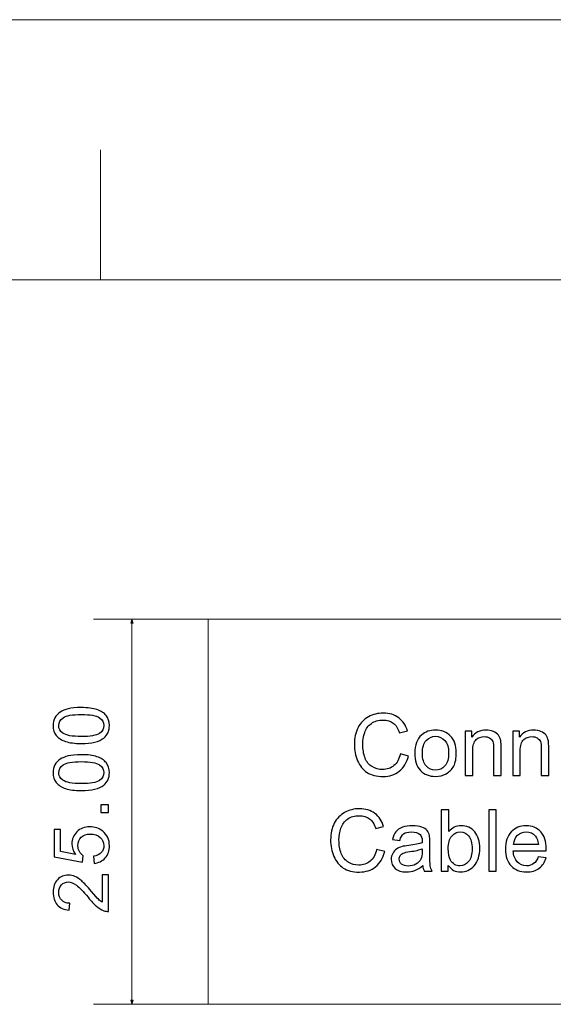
# Model space of a CAD drawing. Header units: millimetres. Extents: x -371 to 373, y -280 to 256.
# Tile 67 of 103: x -102 to -67, y 192 to 256. Entities that reach past the tile are written whole.
import ezdxf
from ezdxf.lldxf.tags import DXFTag

# ---------------------------------------------------------------- set-up
doc = ezdxf.new("R2010")
doc.units = ezdxf.units.MM
doc.header["$MEASUREMENT"] = 0
doc.layers.add('layer 1', color=7, linetype='Continuous')
tags = doc.linetypes.add('New Line1', pattern=[1, 0.5, -0.5]).pattern_tags.tags
tags[6:7] = [DXFTag(74, 4), DXFTag(75, 0), DXFTag(340, '0'), DXFTag(46, 1.0), DXFTag(50, 0.0), DXFTag(44, 0.0), DXFTag(45, 0.0)]
tags[4:5] = [DXFTag(74, 4), DXFTag(75, 0), DXFTag(340, '0'), DXFTag(46, 1.0), DXFTag(50, 0.0), DXFTag(44, 0.0), DXFTag(45, 0.0)]
tags = doc.linetypes.add('New Line3', pattern=[1, 0.5, -0.5]).pattern_tags.tags
tags[6:7] = [DXFTag(74, 4), DXFTag(75, 0), DXFTag(340, '0'), DXFTag(46, 1.0), DXFTag(50, 0.0), DXFTag(44, 0.0), DXFTag(45, 0.0)]
tags[4:5] = [DXFTag(74, 4), DXFTag(75, 0), DXFTag(340, '0'), DXFTag(46, 1.0), DXFTag(50, 0.0), DXFTag(44, 0.0), DXFTag(45, 0.0)]
tags = doc.linetypes.add('New Line4', pattern=[1, 0.5, -0.5]).pattern_tags.tags
tags[6:7] = [DXFTag(74, 4), DXFTag(75, 0), DXFTag(340, '0'), DXFTag(46, 1.0), DXFTag(50, 0.0), DXFTag(44, 0.0), DXFTag(45, 0.0)]
tags[4:5] = [DXFTag(74, 4), DXFTag(75, 0), DXFTag(340, '0'), DXFTag(46, 1.0), DXFTag(50, 0.0), DXFTag(44, 0.0), DXFTag(45, 0.0)]

msp = doc.modelspace()

# ---------------------------------------------------------------- linework, layer by layer
at = {"layer": 'layer 1', "color": 1, "lineweight": 5}
for points in [[(-370.7019, 255.9945), (-370.7019, 255.9945), (372.7678, 255.9945), (372.7678, 255.9945)], [(-370.7019, 255.9945), (-370.7019, 255.9945), (372.7678, 255.9945), (372.7678, 255.9945)], [(-370.7019, 255.9945), (-370.7019, 255.9945), (372.7678, 255.9945), (372.7678, 255.9945)], [(-96.538, 247.546), (-96.538, 247.546), (-96.538, 239.0974), (-96.538, 239.0974)], [(-96.538, 247.546), (-96.538, 247.546), (-96.538, 239.0974), (-96.538, 239.0974)], [(-96.538, 247.546), (-96.538, 247.546), (-96.538, 239.0974), (-96.538, 239.0974)]]:
    msp.add_open_spline(points, degree=3, dxfattribs=at)
at = {"layer": 'layer 1', "color": 5, "lineweight": 9}
msp.add_open_spline([(355.8708, 239.0974), (355.8708, 239.0974), (-353.8048, 239.0974), (-353.8048, 239.0974)], degree=3, dxfattribs=at)
at = {"layer": 'layer 1', "lineweight": 0}
for points in [[(-44.5471, 217.0729), (-44.5471, 217.0729), (-96.9837, 217.0729), (-96.9837, 217.0729)], [(-94.4837, 192.0729), (-94.4837, 192.0729), (-94.4837, 217.0729), (-94.4837, 217.0729)], [(-44.5471, 192.0729), (-44.5471, 192.0729), (-96.9837, 192.0729), (-96.9837, 192.0729)]]:
    msp.add_open_spline(points, degree=3, dxfattribs=at)
for points in [[(-94.4122, 216.8062), (-94.4122, 216.8062), (-94.4837, 217.0729), (-94.4837, 217.0729), (-94.4837, 217.0729), (-94.4837, 217.0729), (-94.5551, 216.8062), (-94.5551, 216.8062), (-94.5551, 216.8062), (-94.5551, 216.8062), (-94.4122, 216.8062), (-94.4122, 216.8062)], [(-94.4122, 192.3395), (-94.4122, 192.3395), (-94.4837, 192.0729), (-94.4837, 192.0729), (-94.4837, 192.0729), (-94.4837, 192.0729), (-94.5551, 192.3395), (-94.5551, 192.3395), (-94.5551, 192.3395), (-94.5551, 192.3395), (-94.4122, 192.3395), (-94.4122, 192.3395)]]:
    msp.add_open_spline(points, degree=3, knots=[0, 0, 0, 0, 0.25, 0.25, 0.25, 0.25, 0.5, 0.5, 0.5, 0.5, 1, 1, 1, 1], dxfattribs=at)
at = {"layer": 'layer 1', "linetype": 'New Line1', "lineweight": 9}
msp.add_open_spline([(-89.5471, 192.0729), (-89.5471, 192.0729), (-89.5471, 217.0729), (-89.5471, 217.0729)], degree=3, dxfattribs=at)
at = {"layer": 'layer 1', "linetype": 'New Line4', "lineweight": 9}
msp.add_open_spline([(-89.5471, 217.0729), (-89.5471, 217.0729), (-44.5471, 217.0729), (-44.5471, 217.0729)], degree=3, dxfattribs=at)
at = {"layer": 'layer 1'}
for points, knots in [([(-97.7756, 209.0066), (-98.1981, 209.0066), (-98.5397, 209.0499), (-98.7981, 209.1366), (-98.7981, 209.1366), (-99.0572, 209.2241), (-99.2564, 209.3533), (-99.3956, 209.5249), (-99.3956, 209.5249), (-99.5347, 209.6958), (-99.6039, 209.9116), (-99.6039, 210.1716), (-99.6039, 210.1716), (-99.6039, 210.3633), (-99.5656, 210.5316), (-99.4881, 210.6774), (-99.4881, 210.6774), (-99.4106, 210.8224), (-99.2989, 210.9424), (-99.1531, 211.0358), (-99.1531, 211.0358), (-99.0081, 211.1291), (-98.8306, 211.2024), (-98.6214, 211.2558), (-98.6214, 211.2558), (-98.4122, 211.3099), (-98.1297, 211.3366), (-97.7756, 211.3366), (-97.7756, 211.3366), (-97.3556, 211.3366), (-97.0156, 211.2933), (-96.7572, 211.2074), (-96.7572, 211.2074), (-96.4981, 211.1216), (-96.2989, 210.9924), (-96.1589, 210.8208), (-96.1589, 210.8208), (-96.0189, 210.6499), (-95.9489, 210.4333), (-95.9489, 210.1716), (-95.9489, 210.1716), (-95.9489, 209.8274), (-96.0714, 209.5566), (-96.3172, 209.3599), (-96.3172, 209.3599), (-96.6172, 209.1241), (-97.1031, 209.0066), (-97.7756, 209.0066)], [0, 0, 0, 0, 0.0769231, 0.0769231, 0.0769231, 0.0769231, 0.1538462, 0.1538462, 0.1538462, 0.1538462, 0.2307692, 0.2307692, 0.2307692, 0.2307692, 0.3076923, 0.3076923, 0.3076923, 0.3076923, 0.3846154, 0.3846154, 0.3846154, 0.3846154, 0.4615385, 0.4615385, 0.4615385, 0.4615385, 0.5384615, 0.5384615, 0.5384615, 0.5384615, 0.6153846, 0.6153846, 0.6153846, 0.6153846, 0.6923077, 0.6923077, 0.6923077, 0.6923077, 0.7692308, 0.7692308, 0.7692308, 0.7692308, 0.8461538, 0.8461538, 0.8461538, 0.8461538, 1, 1, 1, 1]), ([(-77.062, 208.3264), (-77.062, 208.3264), (-76.5342, 208.193), (-76.5342, 208.193), (-76.5342, 208.193), (-76.6444, 207.7606), (-76.8425, 207.4319), (-77.1286, 207.2051), (-77.1286, 207.2051), (-77.4147, 206.9782), (-77.7647, 206.8643), (-78.1786, 206.8643), (-78.1786, 206.8643), (-78.6064, 206.8643), (-78.9546, 206.9514), (-79.2231, 207.1264), (-79.2231, 207.1264), (-79.4916, 207.3004), (-79.6953, 207.5532), (-79.8351, 207.8838), (-79.8351, 207.8838), (-79.9749, 208.2153), (-80.0453, 208.5699), (-80.0453, 208.9495), (-80.0453, 208.9495), (-80.0453, 209.3634), (-79.9666, 209.7245), (-79.8083, 210.0329), (-79.8083, 210.0329), (-79.6499, 210.3412), (-79.4249, 210.5755), (-79.1333, 210.7357), (-79.1333, 210.7357), (-78.8416, 210.8958), (-78.5203, 210.9755), (-78.1703, 210.9755), (-78.1703, 210.9755), (-77.7722, 210.9755), (-77.4379, 210.8745), (-77.1675, 210.6718), (-77.1675, 210.6718), (-76.8962, 210.469), (-76.7073, 210.1847), (-76.6008, 209.8181), (-76.6008, 209.8181), (-76.6008, 209.8181), (-77.1175, 209.6958), (-77.1175, 209.6958), (-77.1175, 209.6958), (-77.2092, 209.9847), (-77.3434, 210.1958), (-77.5184, 210.3273), (-77.5184, 210.3273), (-77.6934, 210.4597), (-77.9138, 210.5255), (-78.1796, 210.5255), (-78.1796, 210.5255), (-78.4842, 210.5255), (-78.7398, 210.4523), (-78.9444, 210.306), (-78.9444, 210.306), (-79.149, 210.1597), (-79.2935, 209.9625), (-79.3759, 209.7162), (-79.3759, 209.7162), (-79.4592, 209.469), (-79.5009, 209.2144), (-79.5009, 208.9523), (-79.5009, 208.9523), (-79.5009, 208.6143), (-79.4518, 208.319), (-79.3536, 208.0671), (-79.3536, 208.0671), (-79.2555, 207.8143), (-79.1027, 207.6264), (-78.8953, 207.5014), (-78.8953, 207.5014), (-78.6879, 207.3764), (-78.4638, 207.3143), (-78.2222, 207.3143), (-78.2222, 207.3143), (-77.9277, 207.3143), (-77.6796, 207.3995), (-77.4759, 207.569), (-77.4759, 207.569), (-77.2721, 207.7393), (-77.1342, 207.9912), (-77.062, 208.3264)], [0, 0, 0, 0, 0.0434783, 0.0434783, 0.0434783, 0.0434783, 0.0869565, 0.0869565, 0.0869565, 0.0869565, 0.1304348, 0.1304348, 0.1304348, 0.1304348, 0.173913, 0.173913, 0.173913, 0.173913, 0.2173913, 0.2173913, 0.2173913, 0.2173913, 0.2608696, 0.2608696, 0.2608696, 0.2608696, 0.3043478, 0.3043478, 0.3043478, 0.3043478, 0.3478261, 0.3478261, 0.3478261, 0.3478261, 0.3913043, 0.3913043, 0.3913043, 0.3913043, 0.4347826, 0.4347826, 0.4347826, 0.4347826, 0.4782609, 0.4782609, 0.4782609, 0.4782609, 0.5217391, 0.5217391, 0.5217391, 0.5217391, 0.5652174, 0.5652174, 0.5652174, 0.5652174, 0.6086957, 0.6086957, 0.6086957, 0.6086957, 0.6521739, 0.6521739, 0.6521739, 0.6521739, 0.6956522, 0.6956522, 0.6956522, 0.6956522, 0.7391304, 0.7391304, 0.7391304, 0.7391304, 0.7826087, 0.7826087, 0.7826087, 0.7826087, 0.826087, 0.826087, 0.826087, 0.826087, 0.8695652, 0.8695652, 0.8695652, 0.8695652, 0.9130435, 0.9130435, 0.9130435, 0.9130435, 1, 1, 1, 1]), ([(-97.7739, 209.4566), (-97.1847, 209.4566), (-96.7931, 209.5249), (-96.5997, 209.6624), (-96.5997, 209.6624), (-96.4056, 209.7999), (-96.3089, 209.9699), (-96.3089, 210.1716), (-96.3089, 210.1716), (-96.3089, 210.3733), (-96.4064, 210.5433), (-96.6006, 210.6808), (-96.6006, 210.6808), (-96.7956, 210.8183), (-97.1864, 210.8866), (-97.7739, 210.8866), (-97.7739, 210.8866), (-98.3631, 210.8866), (-98.7547, 210.8183), (-98.9481, 210.6808), (-98.9481, 210.6808), (-99.1422, 210.5441), (-99.2389, 210.3724), (-99.2389, 210.1666), (-99.2389, 210.1666), (-99.2389, 209.9649), (-99.1531, 209.8033), (-98.9822, 209.6824), (-98.9822, 209.6824), (-98.7647, 209.5316), (-98.3614, 209.4566), (-97.7739, 209.4566)], [0, 0, 0, 0, 0.1111111, 0.1111111, 0.1111111, 0.1111111, 0.2222222, 0.2222222, 0.2222222, 0.2222222, 0.3333333, 0.3333333, 0.3333333, 0.3333333, 0.4444444, 0.4444444, 0.4444444, 0.4444444, 0.5555556, 0.5555556, 0.5555556, 0.5555556, 0.6666667, 0.6666667, 0.6666667, 0.6666667, 0.7777778, 0.7777778, 0.7777778, 0.7777778, 1, 1, 1, 1]), ([(-76.1277, 208.3727), (-76.1277, 208.9051), (-75.9795, 209.2995), (-75.6823, 209.556), (-75.6823, 209.556), (-75.4351, 209.769), (-75.1323, 209.8755), (-74.7758, 209.8755), (-74.7758, 209.8755), (-74.3804, 209.8755), (-74.0564, 209.7458), (-73.8045, 209.4866), (-73.8045, 209.4866), (-73.5536, 209.2282), (-73.4276, 208.8699), (-73.4276, 208.4134), (-73.4276, 208.4134), (-73.4276, 208.043), (-73.4832, 207.7523), (-73.5943, 207.5403), (-73.5943, 207.5403), (-73.7054, 207.3282), (-73.8675, 207.1634), (-74.0804, 207.0458), (-74.0804, 207.0458), (-74.2925, 206.9282), (-74.5249, 206.8699), (-74.7758, 206.8699), (-74.7758, 206.8699), (-75.1795, 206.8699), (-75.5054, 206.9986), (-75.7545, 207.2569), (-75.7545, 207.2569), (-76.0036, 207.5153), (-76.1277, 207.8875), (-76.1277, 208.3727)], [0, 0, 0, 0, 0.1, 0.1, 0.1, 0.1, 0.2, 0.2, 0.2, 0.2, 0.3, 0.3, 0.3, 0.3, 0.4, 0.4, 0.4, 0.4, 0.5, 0.5, 0.5, 0.5, 0.6, 0.6, 0.6, 0.6, 0.7, 0.7, 0.7, 0.7, 0.8, 0.8, 0.8, 0.8, 1, 1, 1, 1]), ([(-72.8545, 206.931), (-72.8545, 206.931), (-72.8545, 209.8144), (-72.8545, 209.8144), (-72.8545, 209.8144), (-72.8545, 209.8144), (-72.4156, 209.8144), (-72.4156, 209.8144), (-72.4156, 209.8144), (-72.4156, 209.8144), (-72.4156, 209.4051), (-72.4156, 209.4051), (-72.4156, 209.4051), (-72.2045, 209.719), (-71.899, 209.8755), (-71.4999, 209.8755), (-71.4999, 209.8755), (-71.3258, 209.8755), (-71.1666, 209.844), (-71.0212, 209.7819), (-71.0212, 209.7819), (-70.8758, 209.7199), (-70.7666, 209.6375), (-70.6943, 209.5366), (-70.6943, 209.5366), (-70.6221, 209.4356), (-70.5712, 209.3153), (-70.5425, 209.1764), (-70.5425, 209.1764), (-70.5249, 209.0856), (-70.5156, 208.9273), (-70.5156, 208.7014), (-70.5156, 208.7014), (-70.5156, 208.7014), (-70.5156, 206.931), (-70.5156, 206.931), (-70.5156, 206.931), (-70.5156, 206.931), (-71.0045, 206.931), (-71.0045, 206.931), (-71.0045, 206.931), (-71.0045, 206.931), (-71.0045, 208.6829), (-71.0045, 208.6829), (-71.0045, 208.6829), (-71.0045, 208.8819), (-71.023, 209.031), (-71.061, 209.1292), (-71.061, 209.1292), (-71.099, 209.2273), (-71.1666, 209.306), (-71.2629, 209.3653), (-71.2629, 209.3653), (-71.3591, 209.4236), (-71.473, 209.4532), (-71.6027, 209.4532), (-71.6027, 209.4532), (-71.8101, 209.4532), (-71.9888, 209.3875), (-72.1397, 209.2551), (-72.1397, 209.2551), (-72.2906, 209.1236), (-72.3656, 208.8727), (-72.3656, 208.5042), (-72.3656, 208.5042), (-72.3656, 208.5042), (-72.3656, 206.931), (-72.3656, 206.931), (-72.3656, 206.931), (-72.3656, 206.931), (-72.8545, 206.931), (-72.8545, 206.931)], [0, 0, 0, 0, 0.0526316, 0.0526316, 0.0526316, 0.0526316, 0.1052632, 0.1052632, 0.1052632, 0.1052632, 0.1578947, 0.1578947, 0.1578947, 0.1578947, 0.2105263, 0.2105263, 0.2105263, 0.2105263, 0.2631579, 0.2631579, 0.2631579, 0.2631579, 0.3157895, 0.3157895, 0.3157895, 0.3157895, 0.3684211, 0.3684211, 0.3684211, 0.3684211, 0.4210526, 0.4210526, 0.4210526, 0.4210526, 0.4736842, 0.4736842, 0.4736842, 0.4736842, 0.5263158, 0.5263158, 0.5263158, 0.5263158, 0.5789474, 0.5789474, 0.5789474, 0.5789474, 0.6315789, 0.6315789, 0.6315789, 0.6315789, 0.6842105, 0.6842105, 0.6842105, 0.6842105, 0.7368421, 0.7368421, 0.7368421, 0.7368421, 0.7894737, 0.7894737, 0.7894737, 0.7894737, 0.8421053, 0.8421053, 0.8421053, 0.8421053, 0.8947368, 0.8947368, 0.8947368, 0.8947368, 1, 1, 1, 1]), ([(-69.7647, 206.931), (-69.7647, 206.931), (-69.7647, 209.8144), (-69.7647, 209.8144), (-69.7647, 209.8144), (-69.7647, 209.8144), (-69.3258, 209.8144), (-69.3258, 209.8144), (-69.3258, 209.8144), (-69.3258, 209.8144), (-69.3258, 209.4051), (-69.3258, 209.4051), (-69.3258, 209.4051), (-69.1147, 209.719), (-68.8092, 209.8755), (-68.4101, 209.8755), (-68.4101, 209.8755), (-68.236, 209.8755), (-68.0768, 209.844), (-67.9314, 209.7819), (-67.9314, 209.7819), (-67.786, 209.7199), (-67.6768, 209.6375), (-67.6045, 209.5366), (-67.6045, 209.5366), (-67.5323, 209.4356), (-67.4814, 209.3153), (-67.4527, 209.1764), (-67.4527, 209.1764), (-67.4351, 209.0856), (-67.4258, 208.9273), (-67.4258, 208.7014), (-67.4258, 208.7014), (-67.4258, 208.7014), (-67.4258, 206.931), (-67.4258, 206.931), (-67.4258, 206.931), (-67.4258, 206.931), (-67.9147, 206.931), (-67.9147, 206.931), (-67.9147, 206.931), (-67.9147, 206.931), (-67.9147, 208.6829), (-67.9147, 208.6829), (-67.9147, 208.6829), (-67.9147, 208.8819), (-67.9332, 209.031), (-67.9712, 209.1292), (-67.9712, 209.1292), (-68.0092, 209.2273), (-68.0768, 209.306), (-68.1731, 209.3653), (-68.1731, 209.3653), (-68.2693, 209.4236), (-68.3832, 209.4532), (-68.5129, 209.4532), (-68.5129, 209.4532), (-68.7203, 209.4532), (-68.899, 209.3875), (-69.0499, 209.2551), (-69.0499, 209.2551), (-69.2008, 209.1236), (-69.2758, 208.8727), (-69.2758, 208.5042), (-69.2758, 208.5042), (-69.2758, 208.5042), (-69.2758, 206.931), (-69.2758, 206.931), (-69.2758, 206.931), (-69.2758, 206.931), (-69.7647, 206.931), (-69.7647, 206.931)], [0, 0, 0, 0, 0.0526316, 0.0526316, 0.0526316, 0.0526316, 0.1052632, 0.1052632, 0.1052632, 0.1052632, 0.1578947, 0.1578947, 0.1578947, 0.1578947, 0.2105263, 0.2105263, 0.2105263, 0.2105263, 0.2631579, 0.2631579, 0.2631579, 0.2631579, 0.3157895, 0.3157895, 0.3157895, 0.3157895, 0.3684211, 0.3684211, 0.3684211, 0.3684211, 0.4210526, 0.4210526, 0.4210526, 0.4210526, 0.4736842, 0.4736842, 0.4736842, 0.4736842, 0.5263158, 0.5263158, 0.5263158, 0.5263158, 0.5789474, 0.5789474, 0.5789474, 0.5789474, 0.6315789, 0.6315789, 0.6315789, 0.6315789, 0.6842105, 0.6842105, 0.6842105, 0.6842105, 0.7368421, 0.7368421, 0.7368421, 0.7368421, 0.7894737, 0.7894737, 0.7894737, 0.7894737, 0.8421053, 0.8421053, 0.8421053, 0.8421053, 0.8947368, 0.8947368, 0.8947368, 0.8947368, 1, 1, 1, 1]), ([(-75.6277, 208.3718), (-75.6277, 208.0032), (-75.5471, 207.7273), (-75.386, 207.5449), (-75.386, 207.5449), (-75.224, 207.3616), (-75.0212, 207.2699), (-74.7758, 207.2699), (-74.7758, 207.2699), (-74.5332, 207.2699), (-74.3314, 207.3616), (-74.1693, 207.5458), (-74.1693, 207.5458), (-74.0082, 207.7301), (-73.9276, 208.0106), (-73.9276, 208.3875), (-73.9276, 208.3875), (-73.9276, 208.7431), (-74.0091, 209.0125), (-74.1712, 209.1949), (-74.1712, 209.1949), (-74.3332, 209.3782), (-74.5351, 209.4699), (-74.7758, 209.4699), (-74.7758, 209.4699), (-75.0212, 209.4699), (-75.224, 209.3792), (-75.386, 209.1968), (-75.386, 209.1968), (-75.5471, 209.0143), (-75.6277, 208.7393), (-75.6277, 208.3718)], [0, 0, 0, 0, 0.1111111, 0.1111111, 0.1111111, 0.1111111, 0.2222222, 0.2222222, 0.2222222, 0.2222222, 0.3333333, 0.3333333, 0.3333333, 0.3333333, 0.4444444, 0.4444444, 0.4444444, 0.4444444, 0.5555556, 0.5555556, 0.5555556, 0.5555556, 0.6666667, 0.6666667, 0.6666667, 0.6666667, 0.7777778, 0.7777778, 0.7777778, 0.7777778, 1, 1, 1, 1]), ([(-97.7756, 205.948), (-98.1981, 205.948), (-98.5397, 205.9913), (-98.7981, 206.078), (-98.7981, 206.078), (-99.0572, 206.1655), (-99.2564, 206.2947), (-99.3956, 206.4663), (-99.3956, 206.4663), (-99.5347, 206.6372), (-99.6039, 206.853), (-99.6039, 207.113), (-99.6039, 207.113), (-99.6039, 207.3047), (-99.5656, 207.473), (-99.4881, 207.6188), (-99.4881, 207.6188), (-99.4106, 207.7638), (-99.2989, 207.8838), (-99.1531, 207.9772), (-99.1531, 207.9772), (-99.0081, 208.0705), (-98.8306, 208.1438), (-98.6214, 208.1972), (-98.6214, 208.1972), (-98.4122, 208.2513), (-98.1297, 208.278), (-97.7756, 208.278), (-97.7756, 208.278), (-97.3556, 208.278), (-97.0156, 208.2347), (-96.7572, 208.1488), (-96.7572, 208.1488), (-96.4981, 208.063), (-96.2989, 207.9338), (-96.1589, 207.7622), (-96.1589, 207.7622), (-96.0189, 207.5913), (-95.9489, 207.3747), (-95.9489, 207.113), (-95.9489, 207.113), (-95.9489, 206.7688), (-96.0714, 206.498), (-96.3172, 206.3013), (-96.3172, 206.3013), (-96.6172, 206.0655), (-97.1031, 205.948), (-97.7756, 205.948)], [0, 0, 0, 0, 0.0769231, 0.0769231, 0.0769231, 0.0769231, 0.1538462, 0.1538462, 0.1538462, 0.1538462, 0.2307692, 0.2307692, 0.2307692, 0.2307692, 0.3076923, 0.3076923, 0.3076923, 0.3076923, 0.3846154, 0.3846154, 0.3846154, 0.3846154, 0.4615385, 0.4615385, 0.4615385, 0.4615385, 0.5384615, 0.5384615, 0.5384615, 0.5384615, 0.6153846, 0.6153846, 0.6153846, 0.6153846, 0.6923077, 0.6923077, 0.6923077, 0.6923077, 0.7692308, 0.7692308, 0.7692308, 0.7692308, 0.8461538, 0.8461538, 0.8461538, 0.8461538, 1, 1, 1, 1]), ([(-97.7739, 206.398), (-97.1847, 206.398), (-96.7931, 206.4663), (-96.5997, 206.6038), (-96.5997, 206.6038), (-96.4056, 206.7413), (-96.3089, 206.9113), (-96.3089, 207.113), (-96.3089, 207.113), (-96.3089, 207.3147), (-96.4064, 207.4847), (-96.6006, 207.6222), (-96.6006, 207.6222), (-96.7956, 207.7597), (-97.1864, 207.828), (-97.7739, 207.828), (-97.7739, 207.828), (-98.3631, 207.828), (-98.7547, 207.7597), (-98.9481, 207.6222), (-98.9481, 207.6222), (-99.1422, 207.4855), (-99.2389, 207.3138), (-99.2389, 207.108), (-99.2389, 207.108), (-99.2389, 206.9063), (-99.1531, 206.7447), (-98.9822, 206.6238), (-98.9822, 206.6238), (-98.7647, 206.473), (-98.3614, 206.398), (-97.7739, 206.398)], [0, 0, 0, 0, 0.1111111, 0.1111111, 0.1111111, 0.1111111, 0.2222222, 0.2222222, 0.2222222, 0.2222222, 0.3333333, 0.3333333, 0.3333333, 0.3333333, 0.4444444, 0.4444444, 0.4444444, 0.4444444, 0.5555556, 0.5555556, 0.5555556, 0.5555556, 0.6666667, 0.6666667, 0.6666667, 0.6666667, 0.7777778, 0.7777778, 0.7777778, 0.7777778, 1, 1, 1, 1]), ([(-96.0089, 204.526), (-96.0089, 204.526), (-96.5089, 204.526), (-96.5089, 204.526), (-96.5089, 204.526), (-96.5089, 204.526), (-96.5089, 205.026), (-96.5089, 205.026), (-96.5089, 205.026), (-96.5089, 205.026), (-96.0089, 205.026), (-96.0089, 205.026), (-96.0089, 205.026), (-96.0089, 205.026), (-96.0089, 204.526), (-96.0089, 204.526)], [0, 0, 0, 0, 0.2, 0.2, 0.2, 0.2, 0.4, 0.4, 0.4, 0.4, 0.6, 0.6, 0.6, 0.6, 1, 1, 1, 1]), ([(-78.6055, 202.1198), (-78.6055, 202.1198), (-78.0777, 201.9864), (-78.0777, 201.9864), (-78.0777, 201.9864), (-78.1879, 201.554), (-78.386, 201.2253), (-78.6721, 200.9985), (-78.6721, 200.9985), (-78.9582, 200.7716), (-79.3082, 200.6577), (-79.7221, 200.6577), (-79.7221, 200.6577), (-80.1499, 200.6577), (-80.4981, 200.7448), (-80.7666, 200.9198), (-80.7666, 200.9198), (-81.0351, 201.0938), (-81.2388, 201.3466), (-81.3786, 201.6772), (-81.3786, 201.6772), (-81.5184, 202.0087), (-81.5888, 202.3633), (-81.5888, 202.7429), (-81.5888, 202.7429), (-81.5888, 203.1568), (-81.5101, 203.5179), (-81.3518, 203.8263), (-81.3518, 203.8263), (-81.1934, 204.1346), (-80.9684, 204.3689), (-80.6768, 204.5291), (-80.6768, 204.5291), (-80.3851, 204.6892), (-80.0638, 204.7689), (-79.7138, 204.7689), (-79.7138, 204.7689), (-79.3157, 204.7689), (-78.9814, 204.6679), (-78.711, 204.4652), (-78.711, 204.4652), (-78.4397, 204.2624), (-78.2508, 203.9781), (-78.1443, 203.6115), (-78.1443, 203.6115), (-78.1443, 203.6115), (-78.661, 203.4892), (-78.661, 203.4892), (-78.661, 203.4892), (-78.7527, 203.7781), (-78.8869, 203.9892), (-79.0619, 204.1207), (-79.0619, 204.1207), (-79.2369, 204.2531), (-79.4573, 204.3189), (-79.7231, 204.3189), (-79.7231, 204.3189), (-80.0277, 204.3189), (-80.2833, 204.2457), (-80.4879, 204.0994), (-80.4879, 204.0994), (-80.6925, 203.9531), (-80.837, 203.7559), (-80.9194, 203.5096), (-80.9194, 203.5096), (-81.0027, 203.2624), (-81.0444, 203.0078), (-81.0444, 202.7457), (-81.0444, 202.7457), (-81.0444, 202.4077), (-80.9953, 202.1124), (-80.8971, 201.8605), (-80.8971, 201.8605), (-80.799, 201.6077), (-80.6462, 201.4198), (-80.4388, 201.2948), (-80.4388, 201.2948), (-80.2314, 201.1698), (-80.0073, 201.1077), (-79.7657, 201.1077), (-79.7657, 201.1077), (-79.4712, 201.1077), (-79.2231, 201.1929), (-79.0194, 201.3624), (-79.0194, 201.3624), (-78.8156, 201.5327), (-78.6777, 201.7846), (-78.6055, 202.1198)], [0, 0, 0, 0, 0.0434783, 0.0434783, 0.0434783, 0.0434783, 0.0869565, 0.0869565, 0.0869565, 0.0869565, 0.1304348, 0.1304348, 0.1304348, 0.1304348, 0.173913, 0.173913, 0.173913, 0.173913, 0.2173913, 0.2173913, 0.2173913, 0.2173913, 0.2608696, 0.2608696, 0.2608696, 0.2608696, 0.3043478, 0.3043478, 0.3043478, 0.3043478, 0.3478261, 0.3478261, 0.3478261, 0.3478261, 0.3913043, 0.3913043, 0.3913043, 0.3913043, 0.4347826, 0.4347826, 0.4347826, 0.4347826, 0.4782609, 0.4782609, 0.4782609, 0.4782609, 0.5217391, 0.5217391, 0.5217391, 0.5217391, 0.5652174, 0.5652174, 0.5652174, 0.5652174, 0.6086957, 0.6086957, 0.6086957, 0.6086957, 0.6521739, 0.6521739, 0.6521739, 0.6521739, 0.6956522, 0.6956522, 0.6956522, 0.6956522, 0.7391304, 0.7391304, 0.7391304, 0.7391304, 0.7826087, 0.7826087, 0.7826087, 0.7826087, 0.826087, 0.826087, 0.826087, 0.826087, 0.8695652, 0.8695652, 0.8695652, 0.8695652, 0.9130435, 0.9130435, 0.9130435, 0.9130435, 1, 1, 1, 1]), ([(-73.948, 200.7244), (-73.948, 200.7244), (-74.4036, 200.7244), (-74.4036, 200.7244), (-74.4036, 200.7244), (-74.4036, 200.7244), (-74.4036, 204.7022), (-74.4036, 204.7022), (-74.4036, 204.7022), (-74.4036, 204.7022), (-73.9147, 204.7022), (-73.9147, 204.7022), (-73.9147, 204.7022), (-73.9147, 204.7022), (-73.9147, 203.2828), (-73.9147, 203.2828), (-73.9147, 203.2828), (-73.7082, 203.5402), (-73.4452, 203.6689), (-73.1249, 203.6689), (-73.1249, 203.6689), (-72.948, 203.6689), (-72.7795, 203.6337), (-72.6212, 203.5624), (-72.6212, 203.5624), (-72.4628, 203.4911), (-72.3332, 203.3902), (-72.2304, 203.2615), (-72.2304, 203.2615), (-72.1286, 203.1318), (-72.048, 202.9763), (-71.9906, 202.7939), (-71.9906, 202.7939), (-71.9323, 202.6124), (-71.9036, 202.417), (-71.9036, 202.2096), (-71.9036, 202.2096), (-71.9036, 201.717), (-72.0258, 201.3355), (-72.2693, 201.067), (-72.2693, 201.067), (-72.5138, 200.7975), (-72.8064, 200.6633), (-73.148, 200.6633), (-73.148, 200.6633), (-73.4878, 200.6633), (-73.7545, 200.805), (-73.948, 201.0874), (-73.948, 201.0874), (-73.948, 201.0874), (-73.948, 200.7244), (-73.948, 200.7244)], [0, 0, 0, 0, 0.0714286, 0.0714286, 0.0714286, 0.0714286, 0.1428571, 0.1428571, 0.1428571, 0.1428571, 0.2142857, 0.2142857, 0.2142857, 0.2142857, 0.2857143, 0.2857143, 0.2857143, 0.2857143, 0.3571429, 0.3571429, 0.3571429, 0.3571429, 0.4285714, 0.4285714, 0.4285714, 0.4285714, 0.5, 0.5, 0.5, 0.5, 0.5714286, 0.5714286, 0.5714286, 0.5714286, 0.6428571, 0.6428571, 0.6428571, 0.6428571, 0.7142857, 0.7142857, 0.7142857, 0.7142857, 0.7857143, 0.7857143, 0.7857143, 0.7857143, 0.8571429, 0.8571429, 0.8571429, 0.8571429, 1, 1, 1, 1]), ([(-71.3193, 200.7244), (-71.3193, 200.7244), (-71.3193, 204.7022), (-71.3193, 204.7022), (-71.3193, 204.7022), (-71.3193, 204.7022), (-70.8304, 204.7022), (-70.8304, 204.7022), (-70.8304, 204.7022), (-70.8304, 204.7022), (-70.8304, 200.7244), (-70.8304, 200.7244), (-70.8304, 200.7244), (-70.8304, 200.7244), (-71.3193, 200.7244), (-71.3193, 200.7244)], [0, 0, 0, 0, 0.2, 0.2, 0.2, 0.2, 0.4, 0.4, 0.4, 0.4, 0.6, 0.6, 0.6, 0.6, 1, 1, 1, 1]), ([(-96.9489, 201.2224), (-96.9489, 201.2224), (-96.9839, 201.6824), (-96.9839, 201.6824), (-96.9839, 201.6824), (-96.7597, 201.7166), (-96.5914, 201.7957), (-96.4781, 201.9191), (-96.4781, 201.9191), (-96.3656, 202.0424), (-96.3089, 202.1932), (-96.3089, 202.3707), (-96.3089, 202.3707), (-96.3089, 202.5849), (-96.3889, 202.7641), (-96.5481, 202.9099), (-96.5481, 202.9099), (-96.7081, 203.0549), (-96.9197, 203.1274), (-97.1831, 203.1274), (-97.1831, 203.1274), (-97.4339, 203.1274), (-97.6314, 203.0582), (-97.7764, 202.9191), (-97.7764, 202.9191), (-97.9214, 202.7799), (-97.9939, 202.5957), (-97.9939, 202.3666), (-97.9939, 202.3666), (-97.9939, 202.2241), (-97.9614, 202.0966), (-97.8964, 201.9832), (-97.8964, 201.9832), (-97.8314, 201.8707), (-97.7472, 201.7824), (-97.6439, 201.7174), (-97.6439, 201.7174), (-97.6439, 201.7174), (-97.7039, 201.3024), (-97.7039, 201.3024), (-97.7039, 201.3024), (-97.7039, 201.3024), (-99.5439, 201.6474), (-99.5439, 201.6474), (-99.5439, 201.6474), (-99.5439, 201.6474), (-99.5439, 203.4224), (-99.5439, 203.4224), (-99.5439, 203.4224), (-99.5439, 203.4224), (-99.1239, 203.4224), (-99.1239, 203.4224), (-99.1239, 203.4224), (-99.1239, 203.4224), (-99.1239, 201.9982), (-99.1239, 201.9982), (-99.1239, 201.9982), (-99.1239, 201.9982), (-98.1581, 201.8074), (-98.1581, 201.8074), (-98.1581, 201.8074), (-98.3089, 202.0216), (-98.3839, 202.2466), (-98.3839, 202.4816), (-98.3839, 202.4816), (-98.3839, 202.7932), (-98.2756, 203.0566), (-98.0589, 203.2707), (-98.0589, 203.2707), (-97.8422, 203.4849), (-97.5639, 203.5924), (-97.2239, 203.5924), (-97.2239, 203.5924), (-96.8997, 203.5924), (-96.6197, 203.4982), (-96.3839, 203.3099), (-96.3839, 203.3099), (-96.0939, 203.0807), (-95.9489, 202.7674), (-95.9489, 202.3707), (-95.9489, 202.3707), (-95.9489, 202.0457), (-96.0406, 201.7807), (-96.2231, 201.5749), (-96.2231, 201.5749), (-96.4056, 201.3691), (-96.6472, 201.2516), (-96.9489, 201.2224)], [0, 0, 0, 0, 0.0434783, 0.0434783, 0.0434783, 0.0434783, 0.0869565, 0.0869565, 0.0869565, 0.0869565, 0.1304348, 0.1304348, 0.1304348, 0.1304348, 0.173913, 0.173913, 0.173913, 0.173913, 0.2173913, 0.2173913, 0.2173913, 0.2173913, 0.2608696, 0.2608696, 0.2608696, 0.2608696, 0.3043478, 0.3043478, 0.3043478, 0.3043478, 0.3478261, 0.3478261, 0.3478261, 0.3478261, 0.3913043, 0.3913043, 0.3913043, 0.3913043, 0.4347826, 0.4347826, 0.4347826, 0.4347826, 0.4782609, 0.4782609, 0.4782609, 0.4782609, 0.5217391, 0.5217391, 0.5217391, 0.5217391, 0.5652174, 0.5652174, 0.5652174, 0.5652174, 0.6086957, 0.6086957, 0.6086957, 0.6086957, 0.6521739, 0.6521739, 0.6521739, 0.6521739, 0.6956522, 0.6956522, 0.6956522, 0.6956522, 0.7391304, 0.7391304, 0.7391304, 0.7391304, 0.7826087, 0.7826087, 0.7826087, 0.7826087, 0.826087, 0.826087, 0.826087, 0.826087, 0.8695652, 0.8695652, 0.8695652, 0.8695652, 0.9130435, 0.9130435, 0.9130435, 0.9130435, 1, 1, 1, 1]), ([(-75.6045, 201.0855), (-75.786, 200.9309), (-75.961, 200.8225), (-76.1286, 200.7587), (-76.1286, 200.7587), (-76.2962, 200.6948), (-76.4758, 200.6633), (-76.6684, 200.6633), (-76.6684, 200.6633), (-76.985, 200.6633), (-77.2286, 200.7401), (-77.3989, 200.8948), (-77.3989, 200.8948), (-77.5693, 201.0485), (-77.6545, 201.2457), (-77.6545, 201.4855), (-77.6545, 201.4855), (-77.6545, 201.6263), (-77.6221, 201.755), (-77.5582, 201.8716), (-77.5582, 201.8716), (-77.4934, 201.9883), (-77.4091, 202.0809), (-77.3054, 202.1513), (-77.3054, 202.1513), (-77.2008, 202.2216), (-77.0841, 202.2753), (-76.9536, 202.3114), (-76.9536, 202.3114), (-76.8573, 202.3364), (-76.7119, 202.3605), (-76.5184, 202.3846), (-76.5184, 202.3846), (-76.1239, 202.4309), (-75.8323, 202.4874), (-75.6461, 202.5522), (-75.6461, 202.5522), (-75.6443, 202.6189), (-75.6434, 202.6615), (-75.6434, 202.679), (-75.6434, 202.679), (-75.6434, 202.8772), (-75.6897, 203.017), (-75.7823, 203.0985), (-75.7823, 203.0985), (-75.9073, 203.2087), (-76.0934, 203.2633), (-76.3397, 203.2633), (-76.3397, 203.2633), (-76.5702, 203.2633), (-76.7406, 203.2226), (-76.8499, 203.142), (-76.8499, 203.142), (-76.96, 203.0615), (-77.0406, 202.9189), (-77.0934, 202.7133), (-77.0934, 202.7133), (-77.0934, 202.7133), (-77.5712, 202.78), (-77.5712, 202.78), (-77.5712, 202.78), (-77.5276, 202.9846), (-77.4563, 203.1503), (-77.3563, 203.2763), (-77.3563, 203.2763), (-77.2563, 203.4022), (-77.1119, 203.4985), (-76.923, 203.567), (-76.923, 203.567), (-76.735, 203.6346), (-76.5156, 203.6689), (-76.2675, 203.6689), (-76.2675, 203.6689), (-76.0212, 203.6689), (-75.8202, 203.6402), (-75.6656, 203.5818), (-75.6656, 203.5818), (-75.5119, 203.5235), (-75.398, 203.4513), (-75.3258, 203.3633), (-75.3258, 203.3633), (-75.2536, 203.2753), (-75.2026, 203.1642), (-75.173, 203.03), (-75.173, 203.03), (-75.1573, 202.9466), (-75.1489, 202.7966), (-75.1489, 202.5809), (-75.1489, 202.5809), (-75.1489, 202.5809), (-75.1489, 201.9327), (-75.1489, 201.9327), (-75.1489, 201.9327), (-75.1489, 201.48), (-75.1387, 201.1938), (-75.1184, 201.0726), (-75.1184, 201.0726), (-75.0989, 200.9513), (-75.0582, 200.8355), (-74.9989, 200.7244), (-74.9989, 200.7244), (-74.9989, 200.7244), (-75.51, 200.7244), (-75.51, 200.7244), (-75.51, 200.7244), (-75.5591, 200.8272), (-75.5906, 200.9475), (-75.6045, 201.0855)], [0, 0, 0, 0, 0.0357143, 0.0357143, 0.0357143, 0.0357143, 0.0714286, 0.0714286, 0.0714286, 0.0714286, 0.1071429, 0.1071429, 0.1071429, 0.1071429, 0.1428571, 0.1428571, 0.1428571, 0.1428571, 0.1785714, 0.1785714, 0.1785714, 0.1785714, 0.2142857, 0.2142857, 0.2142857, 0.2142857, 0.25, 0.25, 0.25, 0.25, 0.2857143, 0.2857143, 0.2857143, 0.2857143, 0.3214286, 0.3214286, 0.3214286, 0.3214286, 0.3571429, 0.3571429, 0.3571429, 0.3571429, 0.3928571, 0.3928571, 0.3928571, 0.3928571, 0.4285714, 0.4285714, 0.4285714, 0.4285714, 0.4642857, 0.4642857, 0.4642857, 0.4642857, 0.5, 0.5, 0.5, 0.5, 0.5357143, 0.5357143, 0.5357143, 0.5357143, 0.5714286, 0.5714286, 0.5714286, 0.5714286, 0.6071429, 0.6071429, 0.6071429, 0.6071429, 0.6428571, 0.6428571, 0.6428571, 0.6428571, 0.6785714, 0.6785714, 0.6785714, 0.6785714, 0.7142857, 0.7142857, 0.7142857, 0.7142857, 0.75, 0.75, 0.75, 0.75, 0.7857143, 0.7857143, 0.7857143, 0.7857143, 0.8214286, 0.8214286, 0.8214286, 0.8214286, 0.8571429, 0.8571429, 0.8571429, 0.8571429, 0.8928571, 0.8928571, 0.8928571, 0.8928571, 0.9285714, 0.9285714, 0.9285714, 0.9285714, 1, 1, 1, 1]), ([(-68.1072, 201.6577), (-68.1072, 201.6577), (-67.6017, 201.5911), (-67.6017, 201.5911), (-67.6017, 201.5911), (-67.6804, 201.2976), (-67.8276, 201.0688), (-68.0424, 200.9068), (-68.0424, 200.9068), (-68.2572, 200.7448), (-68.5313, 200.6633), (-68.8656, 200.6633), (-68.8656, 200.6633), (-69.286, 200.6633), (-69.6193, 200.7929), (-69.8656, 201.0522), (-69.8656, 201.0522), (-70.1119, 201.3105), (-70.235, 201.6744), (-70.235, 202.142), (-70.235, 202.142), (-70.235, 202.6253), (-70.111, 203.0013), (-69.8619, 203.2679), (-69.8619, 203.2679), (-69.6128, 203.5355), (-69.2897, 203.6689), (-68.8924, 203.6689), (-68.8924, 203.6689), (-68.5082, 203.6689), (-68.1943, 203.5383), (-67.9508, 203.2763), (-67.9508, 203.2763), (-67.7072, 203.0142), (-67.585, 202.6457), (-67.585, 202.1707), (-67.585, 202.1707), (-67.585, 202.142), (-67.5859, 202.0985), (-67.5878, 202.0411), (-67.5878, 202.0411), (-67.5878, 202.0411), (-69.735, 202.0411), (-69.735, 202.0411), (-69.735, 202.0411), (-69.7165, 201.7253), (-69.6276, 201.4827), (-69.4665, 201.3151), (-69.4665, 201.3151), (-69.3063, 201.1476), (-69.1054, 201.0633), (-68.8656, 201.0633), (-68.8656, 201.0633), (-68.6869, 201.0633), (-68.5341, 201.1105), (-68.4082, 201.205), (-68.4082, 201.205), (-68.2813, 201.2994), (-68.1813, 201.4503), (-68.1072, 201.6577)], [0, 0, 0, 0, 0.0625, 0.0625, 0.0625, 0.0625, 0.125, 0.125, 0.125, 0.125, 0.1875, 0.1875, 0.1875, 0.1875, 0.25, 0.25, 0.25, 0.25, 0.3125, 0.3125, 0.3125, 0.3125, 0.375, 0.375, 0.375, 0.375, 0.4375, 0.4375, 0.4375, 0.4375, 0.5, 0.5, 0.5, 0.5, 0.5625, 0.5625, 0.5625, 0.5625, 0.625, 0.625, 0.625, 0.625, 0.6875, 0.6875, 0.6875, 0.6875, 0.75, 0.75, 0.75, 0.75, 0.8125, 0.8125, 0.8125, 0.8125, 0.875, 0.875, 0.875, 0.875, 1, 1, 1, 1]), ([(-73.9536, 202.1874), (-73.9536, 201.8429), (-73.9064, 201.5939), (-73.8128, 201.4401), (-73.8128, 201.4401), (-73.6591, 201.1892), (-73.4517, 201.0633), (-73.1897, 201.0633), (-73.1897, 201.0633), (-72.9758, 201.0633), (-72.7915, 201.1559), (-72.6369, 201.3411), (-72.6369, 201.3411), (-72.4813, 201.5263), (-72.4036, 201.8022), (-72.4036, 202.1689), (-72.4036, 202.1689), (-72.4036, 202.5448), (-72.4776, 202.8216), (-72.6267, 203.0003), (-72.6267, 203.0003), (-72.7758, 203.179), (-72.9564, 203.2689), (-73.1675, 203.2689), (-73.1675, 203.2689), (-73.3814, 203.2689), (-73.5656, 203.1763), (-73.7202, 202.9911), (-73.7202, 202.9911), (-73.8758, 202.8059), (-73.9536, 202.5383), (-73.9536, 202.1874)], [0, 0, 0, 0, 0.1111111, 0.1111111, 0.1111111, 0.1111111, 0.2222222, 0.2222222, 0.2222222, 0.2222222, 0.3333333, 0.3333333, 0.3333333, 0.3333333, 0.4444444, 0.4444444, 0.4444444, 0.4444444, 0.5555556, 0.5555556, 0.5555556, 0.5555556, 0.6666667, 0.6666667, 0.6666667, 0.6666667, 0.7777778, 0.7777778, 0.7777778, 0.7777778, 1, 1, 1, 1]), ([(-69.7073, 202.4411), (-69.7073, 202.4411), (-68.1017, 202.4411), (-68.1017, 202.4411), (-68.1017, 202.4411), (-68.123, 202.6837), (-68.185, 202.8652), (-68.286, 202.9865), (-68.286, 202.9865), (-68.4406, 203.1744), (-68.6424, 203.2689), (-68.8897, 203.2689), (-68.8897, 203.2689), (-69.1137, 203.2689), (-69.3017, 203.1939), (-69.4545, 203.0439), (-69.4545, 203.0439), (-69.6063, 202.8939), (-69.6906, 202.6929), (-69.7073, 202.4411)], [0, 0, 0, 0, 0.1666667, 0.1666667, 0.1666667, 0.1666667, 0.3333333, 0.3333333, 0.3333333, 0.3333333, 0.5, 0.5, 0.5, 0.5, 0.6666667, 0.6666667, 0.6666667, 0.6666667, 1, 1, 1, 1]), ([(-75.6434, 202.1689), (-75.8212, 202.0966), (-76.0878, 202.0355), (-76.4434, 201.9855), (-76.4434, 201.9855), (-76.6452, 201.9568), (-76.7878, 201.9244), (-76.8712, 201.8883), (-76.8712, 201.8883), (-76.9545, 201.8522), (-77.0184, 201.7994), (-77.0638, 201.7309), (-77.0638, 201.7309), (-77.1091, 201.6614), (-77.1323, 201.5846), (-77.1323, 201.4994), (-77.1323, 201.4994), (-77.1323, 201.3707), (-77.0832, 201.2624), (-76.9841, 201.1763), (-76.9841, 201.1763), (-76.885, 201.0901), (-76.7406, 201.0466), (-76.5508, 201.0466), (-76.5508, 201.0466), (-76.3628, 201.0466), (-76.1952, 201.0874), (-76.048, 201.1698), (-76.048, 201.1698), (-75.9017, 201.2513), (-75.7934, 201.3633), (-75.7249, 201.505), (-75.7249, 201.505), (-75.6721, 201.6151), (-75.6461, 201.7772), (-75.6461, 201.9911), (-75.6461, 201.9911), (-75.6461, 201.9911), (-75.6434, 202.1689), (-75.6434, 202.1689)], [0, 0, 0, 0, 0.0909091, 0.0909091, 0.0909091, 0.0909091, 0.1818182, 0.1818182, 0.1818182, 0.1818182, 0.2727273, 0.2727273, 0.2727273, 0.2727273, 0.3636364, 0.3636364, 0.3636364, 0.3636364, 0.4545455, 0.4545455, 0.4545455, 0.4545455, 0.5454545, 0.5454545, 0.5454545, 0.5454545, 0.6363636, 0.6363636, 0.6363636, 0.6363636, 0.7272727, 0.7272727, 0.7272727, 0.7272727, 0.8181818, 0.8181818, 0.8181818, 0.8181818, 1, 1, 1, 1]), ([(-96.4289, 200.4688), (-96.4289, 200.4688), (-96.0089, 200.4688), (-96.0089, 200.4688), (-96.0089, 200.4688), (-96.0089, 200.4688), (-96.0089, 198.0988), (-96.0089, 198.0988), (-96.0089, 198.0988), (-96.1147, 198.0955), (-96.2164, 198.113), (-96.3147, 198.1505), (-96.3147, 198.1505), (-96.4756, 198.2113), (-96.6347, 198.3088), (-96.7906, 198.443), (-96.7906, 198.443), (-96.9464, 198.5771), (-97.1264, 198.7688), (-97.3306, 199.018), (-97.3306, 199.018), (-97.6497, 199.4055), (-97.9022, 199.6688), (-98.0889, 199.8063), (-98.0889, 199.8063), (-98.2756, 199.9446), (-98.4522, 200.0138), (-98.6189, 200.0138), (-98.6189, 200.0138), (-98.7931, 200.0138), (-98.9397, 199.9513), (-99.0597, 199.8263), (-99.0597, 199.8263), (-99.1789, 199.7013), (-99.2389, 199.538), (-99.2389, 199.3371), (-99.2389, 199.3371), (-99.2389, 199.1246), (-99.1756, 198.9546), (-99.0489, 198.8271), (-99.0489, 198.8271), (-98.9231, 198.6996), (-98.7472, 198.6355), (-98.5239, 198.6338), (-98.5239, 198.6338), (-98.5239, 198.6338), (-98.5689, 198.1838), (-98.5689, 198.1838), (-98.5689, 198.1838), (-98.9056, 198.2146), (-99.1622, 198.3313), (-99.3389, 198.533), (-99.3389, 198.533), (-99.5156, 198.7355), (-99.6039, 199.0063), (-99.6039, 199.3471), (-99.6039, 199.3471), (-99.6039, 199.6905), (-99.5089, 199.963), (-99.3181, 200.163), (-99.3181, 200.163), (-99.1272, 200.3638), (-98.8906, 200.4638), (-98.6089, 200.4638), (-98.6089, 200.4638), (-98.4656, 200.4638), (-98.3247, 200.4346), (-98.1864, 200.3755), (-98.1864, 200.3755), (-98.0472, 200.3171), (-97.9014, 200.2196), (-97.7481, 200.0838), (-97.7481, 200.0838), (-97.5956, 199.9471), (-97.3847, 199.7213), (-97.1181, 199.4063), (-97.1181, 199.4063), (-96.8964, 199.1421), (-96.7464, 198.9721), (-96.6672, 198.8971), (-96.6672, 198.8971), (-96.5881, 198.8221), (-96.5089, 198.7605), (-96.4289, 198.7113), (-96.4289, 198.7113), (-96.4289, 198.7113), (-96.4289, 200.4688), (-96.4289, 200.4688)], [0, 0, 0, 0, 0.0434783, 0.0434783, 0.0434783, 0.0434783, 0.0869565, 0.0869565, 0.0869565, 0.0869565, 0.1304348, 0.1304348, 0.1304348, 0.1304348, 0.173913, 0.173913, 0.173913, 0.173913, 0.2173913, 0.2173913, 0.2173913, 0.2173913, 0.2608696, 0.2608696, 0.2608696, 0.2608696, 0.3043478, 0.3043478, 0.3043478, 0.3043478, 0.3478261, 0.3478261, 0.3478261, 0.3478261, 0.3913043, 0.3913043, 0.3913043, 0.3913043, 0.4347826, 0.4347826, 0.4347826, 0.4347826, 0.4782609, 0.4782609, 0.4782609, 0.4782609, 0.5217391, 0.5217391, 0.5217391, 0.5217391, 0.5652174, 0.5652174, 0.5652174, 0.5652174, 0.6086957, 0.6086957, 0.6086957, 0.6086957, 0.6521739, 0.6521739, 0.6521739, 0.6521739, 0.6956522, 0.6956522, 0.6956522, 0.6956522, 0.7391304, 0.7391304, 0.7391304, 0.7391304, 0.7826087, 0.7826087, 0.7826087, 0.7826087, 0.826087, 0.826087, 0.826087, 0.826087, 0.8695652, 0.8695652, 0.8695652, 0.8695652, 0.9130435, 0.9130435, 0.9130435, 0.9130435, 1, 1, 1, 1])]:
    msp.add_open_spline(points, degree=3, knots=knots, dxfattribs=at)
at = {"layer": 'layer 1', "linetype": 'New Line3', "lineweight": 9}
msp.add_open_spline([(-44.5471, 192.0729), (-44.5471, 192.0729), (-89.5471, 192.0729), (-89.5471, 192.0729)], degree=3, dxfattribs=at)

doc.saveas('drawing.dxf')
